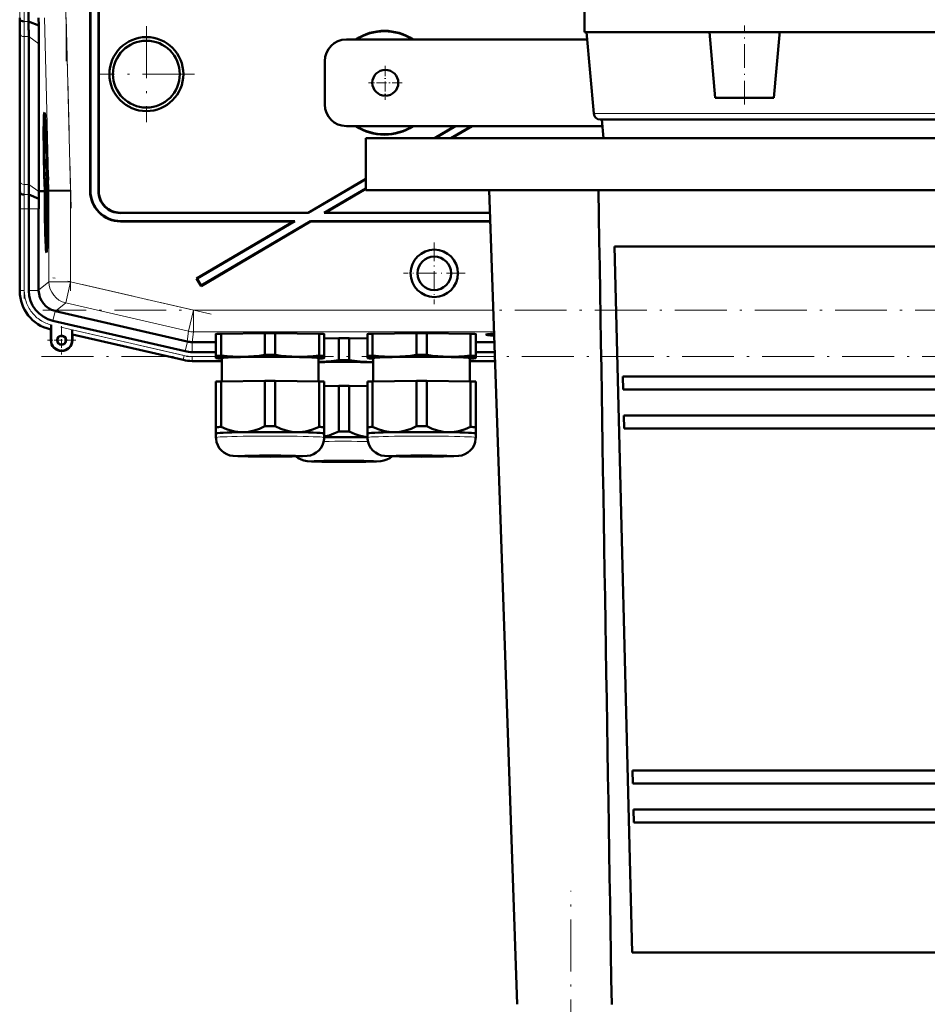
# Model space of a CAD drawing. Extents: x -1976 to 2357, y -1746 to 636.
# Tile 52 of 55: x 1622 to 1832, y 97 to 325. Entities that reach past the tile are written whole.
import ezdxf

# ---------------------------------------------------------------- set-up
doc = ezdxf.new("R2010")
doc.units = 0
doc.linetypes.add('DASHDOT', pattern=[18.5, 12, -3, 0.5, -3])

msp = doc.modelspace()

# ---------------------------------------------------------------- linework, layer by layer
at = {"color": 7, "linetype": 'DASHDOT', "lineweight": 18}
for p, q in [((1633.03, 435.27), (1633.03, 315.31)), ((1623.38, 320.26), (1623.38, 430.32)), ((1632.92, 329.52), (1634.19, 281.3)), ((1651.59, 323.39), (1651.59, 301.19)), ((1662.69, 312.29), (1640.49, 312.29)), ((1634.08, 287.49), (1634.08, 262.22)), ((1623.38, 260.46), (1623.38, 283.03)), ((1666.56, 256.83), (1629.96, 265.28)), ((2044.69, 257.78), (1627.7, 257.78)), ((1631.83, 253.86), (1663.14, 246.63)), ((1627.35, 247.07), (2045.03, 247.07)), ((1749.67, -190.93), (1749.67, 123.71))]:
    msp.add_line(p, q, dxfattribs=at)
at = {"color": 7, "lineweight": 50}
for p, q in [((1638.59, 285.28), (1638.59, 374.29)), ((1638.66, 285.35), (1638.66, 374.36)), ((1640.52, 374.36), (1640.52, 285.22)), ((1640.59, 374.29), (1640.59, 285.29)), ((1626.72, 323.49), (1626.69, 325.29)), ((1752.79, 321.99), (1752.79, 326.99)), ((1626.72, 323.49), (1624.38, 324.46)), ((1622.34, 288.22), (1622.34, 322.36)), ((1622.34, 288.22), (1622.34, 322.36)), ((1624.4, 286.8), (1624.4, 320.95)), ((1763.01, 321.99), (1752.79, 321.99)), ((1754.93, 303.16), (1753.29, 321.99)), ((1781.69, 321.99), (1763.01, 321.99)), ((1783.02, 306.79), (1781.69, 321.99)), ((1781.69, 321.99), (1797.87, 321.99)), ((1796.57, 306.79), (1797.84, 321.36)), ((1797.84, 321.36), (1797.9, 321.99)), ((1874.71, 321.99), (1797.87, 321.99)), ((1626.75, 285.29), (1626.75, 319.28)), ((1753.43, 320.29), (1697.79, 320.29)), ((1692.79, 305.29), (1692.79, 315.29)), ((1796.57, 306.79), (1783.02, 306.79)), ((1628.08, 301.65), (1628.27, 301.71)), ((1697.79, 300.29), (1756.92, 300.29)), ((1722.89, 300.29), (1718.15, 297.49)), ((1723.03, 300.29), (1718.28, 297.49)), ((1726.69, 300.29), (1721.95, 297.49)), ((1726.83, 300.29), (1722.08, 297.49)), ((1756.54, 301.79), (1756.43, 301.79)), ((1756.54, 301.79), (1916.15, 301.79)), ((1757.17, 297.49), (1756.79, 301.79)), ((1702.29, 297.49), (1836.29, 297.49)), ((1702.29, 297.49), (1702.29, 285.49)), ((1766.85, 297.49), (1757.17, 297.49)), ((1915.42, 297.49), (1766.85, 297.49)), ((1628.56, 294.2), (1628.56, 293.35)), ((1628.56, 293.35), (1628.59, 293.35)), ((1628.57, 293.41), (1628.58, 293.61)), ((1628.57, 293.41), (1628.59, 293.41)), ((1628.59, 291.71), (1628.63, 291.71)), ((1628.61, 290.98), (1628.59, 291.71)), ((1628.63, 292.24), (1628.62, 292.58)), ((1628.63, 292.38), (1628.63, 292.24)), ((1628.63, 291.74), (1628.63, 291.42)), ((1628.63, 291.42), (1628.64, 291.47)), ((1628.63, 291.42), (1628.67, 291.42)), ((1628.64, 291.55), (1628.67, 291.55)), ((1628.64, 291.47), (1628.64, 291.55)), ((1628.64, 291.47), (1628.67, 291.48)), ((1628.69, 290.26), (1628.6, 289.17)), ((1628.6, 288.76), (1628.69, 289.85)), ((1628.6, 289.17), (1628.6, 288.76)), ((1628.6, 288.76), (1628.75, 288.76)), ((1628.61, 290.98), (1628.66, 290.98)), ((1628.62, 290.49), (1628.61, 290.98)), ((1628.62, 290.49), (1628.7, 290.49)), ((1628.66, 291.03), (1628.66, 290.54)), ((1628.66, 290.54), (1628.69, 290.54)), ((1628.69, 290.26), (1628.69, 290.49)), ((1628.69, 290.26), (1628.7, 290.26)), ((1628.69, 289.85), (1628.69, 290.26)), ((1628.69, 289.85), (1628.72, 289.85)), ((1628.7, 288.51), (1628.7, 288.76)), ((1628.09, 285.31), (1628.03, 287.27)), ((1628.08, 287.27), (1628.13, 285.31)), ((1628.18, 285.31), (1628.12, 287.28)), ((1628.63, 287.24), (1628.67, 287.25)), ((1628.65, 286.54), (1628.63, 287.24)), ((1628.64, 288.51), (1628.76, 288.52)), ((1628.65, 286.54), (1628.67, 286.54)), ((1628.65, 286.04), (1628.65, 286.54)), ((1628.67, 286.59), (1628.67, 286.09)), ((1628.67, 286.09), (1628.72, 286.49)), ((1628.68, 287.38), (1628.7, 287.38)), ((1628.71, 286.89), (1628.68, 286.7)), ((1628.69, 288.32), (1628.71, 286.89)), ((1628.71, 288.32), (1628.69, 288.32)), ((1628.71, 288.32), (1628.76, 288.32)), ((1628.72, 286.49), (1628.71, 288.32)), ((1628.72, 286.49), (1628.81, 286.49)), ((1628.79, 287.28), (1628.84, 285.32)), ((1628.87, 287.79), (1628.82, 287.79)), ((1628.82, 287.79), (1628.87, 287.79)), ((1628.85, 286.77), (1628.89, 286.77)), ((1628.89, 286.77), (1628.85, 286.77)), ((1628.88, 285.32), (1628.85, 286.77)), ((1628.89, 286.77), (1628.93, 285.32)), ((1702.29, 288.14), (1688.98, 280.29)), ((1702.29, 288.06), (1689, 280.22)), ((1622.4, 284.86), (1622.36, 285.29)), ((1626.72, 283.51), (1624.42, 284.46)), ((1627.71, 285.3), (1626.75, 285.29)), ((1626.75, 285.15), (1626.75, 285.29)), ((1628.09, 285.3), (1627.71, 285.3)), ((1628.13, 285.31), (1628.18, 285.31)), ((1628.63, 285.5), (1628.65, 282.98)), ((1628.64, 285.5), (1628.63, 285.5)), ((1628.64, 285.5), (1628.83, 285.5)), ((1628.66, 283.62), (1628.64, 285.5)), ((1628.65, 286.04), (1628.82, 286.05)), ((1628.67, 286.09), (1628.82, 286.1)), ((1628.71, 285.45), (1628.83, 285.45)), ((1628.74, 284.27), (1628.83, 284.27)), ((1628.84, 285.32), (1628.88, 285.32)), ((1629.08, 285.32), (1628.93, 285.32)), ((1634.08, 285.39), (1629.08, 285.32)), ((1702.29, 285.9), (1692.66, 280.22)), ((1702.29, 285.82), (1692.92, 280.29)), ((1702.29, 285.49), (1836.29, 285.49)), ((1737.29, 97.49), (1730.79, 285.49)), ((1628.65, 282.98), (1628.82, 282.98)), ((1628.66, 283.03), (1628.73, 283.03)), ((1628.66, 282.44), (1628.66, 281.9)), ((1628.76, 282.44), (1628.66, 282.44)), ((1628.68, 283.92), (1628.73, 283.92)), ((1628.72, 283.53), (1628.73, 283.03)), ((1628.73, 283.03), (1628.82, 283.03)), ((1628.76, 282.44), (1628.82, 282.44)), ((1628.77, 281.63), (1628.76, 282.44)), ((1622.34, 262.14), (1622.34, 281.15)), ((1624.4, 262.34), (1624.4, 281.15)), ((1626.7, 262.43), (1626.7, 281.15)), ((1628.66, 281.9), (1628.75, 281.9)), ((1628.75, 281.9), (1628.67, 280.87)), ((1628.67, 280.87), (1628.68, 280.3)), ((1628.68, 280.3), (1628.77, 279.31)), ((1628.69, 280.59), (1628.7, 280.78)), ((1628.69, 280.59), (1628.79, 280.59)), ((1628.71, 280.41), (1628.69, 280.59)), ((1628.7, 280.78), (1628.77, 281.63)), ((1628.78, 279.65), (1628.71, 280.41)), ((1628.77, 281.63), (1628.81, 281.63)), ((1689, 280.22), (1645.52, 280.22)), ((1688.98, 280.29), (1645.59, 280.29)), ((1689, 280.22), (1688.98, 280.29)), ((1692.66, 280.22), (1692.92, 280.29)), ((1730.97, 280.22), (1692.66, 280.22)), ((1730.97, 280.29), (1692.92, 280.29)), ((1628.69, 279.28), (1628.69, 278.74)), ((1628.77, 279.28), (1628.69, 279.28)), ((1628.69, 278.74), (1628.76, 278.74)), ((1645.59, 278.29), (1685.59, 278.29)), ((1645.66, 278.36), (1685.85, 278.36)), ((1685.59, 278.29), (1663.19, 265.08)), ((1685.85, 278.36), (1663.29, 265.06)), ((1689.53, 278.29), (1664.21, 263.36)), ((1689.51, 278.36), (1664.24, 263.45)), ((1685.59, 278.29), (1685.85, 278.36)), ((1689.51, 278.36), (1731.04, 278.36)), ((1689.53, 278.29), (1689.51, 278.36)), ((1689.53, 278.29), (1731.04, 278.29)), ((1628.5, 272.85), (1628.7, 272.8)), ((1759.73, 272.49), (1912.86, 272.49)), ((1759.73, 272.49), (1763.82, 109.49)), ((1663.29, 265.06), (1663.19, 265.08)), ((1663.19, 265.08), (1664.21, 263.36)), ((1663.29, 265.06), (1664.24, 263.45)), ((1626.7, 262.43), (1626.7, 262.34)), ((1664.24, 263.45), (1664.21, 263.36)), ((1630.49, 257.58), (1630.58, 257.56)), ((1630.58, 257.56), (1661.05, 250.53)), ((1660.54, 248.29), (1629.97, 255.34)), ((1629.51, 253.33), (1629.31, 253.38)), ((1629.55, 253.36), (1629.51, 253.33)), ((1629.51, 250.83), (1629.51, 253.33)), ((1629.58, 254), (1629.57, 253.67)), ((1629.58, 250.83), (1629.58, 254.38)), ((1629.58, 254.38), (1629.58, 254)), ((1634.44, 253.26), (1634.44, 250.83)), ((1668.86, 252.33), (1678.99, 252.48)), ((1678.99, 247.43), (1678.99, 252.48)), ((1681.36, 252.48), (1691.49, 252.33)), ((1681.36, 247.43), (1681.36, 252.48)), ((1703.86, 252.33), (1713.99, 252.48)), ((1713.99, 247.43), (1713.99, 252.48)), ((1716.36, 252.48), (1726.49, 252.33)), ((1716.36, 247.43), (1716.36, 252.48)), ((1634.51, 252.18), (1634.47, 252.22)), ((1660.08, 246.28), (1634.51, 252.18)), ((1660.08, 246.28), (1634.51, 252.18)), ((1634.51, 252.18), (1634.51, 250.83)), ((1662.16, 250.4), (1662.17, 250.4)), ((1662.17, 250.4), (1667.67, 250.4)), ((1667.67, 247.23), (1667.67, 252.28)), ((1668.86, 247.28), (1668.86, 252.33)), ((1691.49, 247.28), (1691.49, 252.33)), ((1692.67, 247.23), (1692.67, 252.28)), ((1692.67, 251.23), (1696.04, 251.29)), ((1696.04, 246.24), (1696.04, 251.29)), ((1698.41, 251.29), (1702.67, 251.22)), ((1698.41, 246.24), (1698.41, 251.29)), ((1702.67, 247.23), (1702.67, 252.28)), ((1703.86, 247.28), (1703.86, 252.33)), ((1726.49, 247.28), (1726.49, 252.33)), ((1727.67, 247.23), (1727.67, 252.28)), ((1727.67, 250.4), (1732, 250.4)), ((1662.16, 248.1), (1667.67, 248.1)), ((1727.67, 248.1), (1732.08, 248.1)), ((1669.02, 246.04), (1662.16, 246.04)), ((1662.16, 246.04), (1669.02, 246.04)), ((1667.67, 247.23), (1667.67, 246.73)), ((1667.67, 246.73), (1667.67, 246.71)), ((1667.73, 246.69), (1667.67, 246.71)), ((1669.02, 241.34), (1669.02, 246.73)), ((1691.32, 246.73), (1691.32, 241.34)), ((1692.61, 246.69), (1692.67, 246.71)), ((1692.67, 246.73), (1692.67, 247.23)), ((1692.67, 246.71), (1692.67, 246.73)), ((1702.67, 247.23), (1702.67, 246.73)), ((1702.67, 246.73), (1702.67, 246.71)), ((1702.73, 246.69), (1702.67, 246.71)), ((1704.02, 241.34), (1704.02, 246.73)), ((1726.32, 246.73), (1726.32, 241.34)), ((1726.32, 246.04), (1732.15, 246.04)), ((1726.32, 246.04), (1732.15, 246.04)), ((1727.61, 246.69), (1727.67, 246.71)), ((1727.67, 246.73), (1727.67, 247.23)), ((1727.67, 246.71), (1727.67, 246.73)), ((1667.67, 241.28), (1667.67, 230.78)), ((1668.86, 241.34), (1678.99, 241.49)), ((1668.86, 241.34), (1668.86, 230.83)), ((1678.99, 241.49), (1678.99, 230.98)), ((1681.36, 241.49), (1691.49, 241.34)), ((1681.36, 241.49), (1681.36, 230.98)), ((1691.49, 241.34), (1691.49, 230.83)), ((1692.67, 241.28), (1692.67, 230.78)), ((1702.67, 241.28), (1702.67, 230.78)), ((1703.86, 241.34), (1713.99, 241.49)), ((1703.86, 241.34), (1703.86, 230.83)), ((1713.99, 241.49), (1713.99, 230.98)), ((1716.36, 241.49), (1726.49, 241.34)), ((1716.36, 241.49), (1716.36, 230.98)), ((1726.49, 241.34), (1726.49, 230.83)), ((1727.67, 241.28), (1727.67, 230.78)), ((1761.68, 242.49), (1761.75, 239.49)), ((1761.68, 242.49), (1910.9, 242.49)), ((1692.67, 240.24), (1696.04, 240.29)), ((1696.04, 240.29), (1696.04, 229.78)), ((1698.41, 240.29), (1702.67, 240.22)), ((1698.41, 240.29), (1698.41, 229.78)), ((1761.75, 239.49), (1910.83, 239.49)), ((1761.9, 233.49), (1761.97, 230.49)), ((1761.9, 233.49), (1910.68, 233.49)), ((1667.67, 230.78), (1667.67, 229.32)), ((1692.67, 229.32), (1692.67, 230.78)), ((1702.67, 230.78), (1702.67, 229.32)), ((1727.67, 229.32), (1727.67, 230.78)), ((1761.97, 230.49), (1910.61, 230.49)), ((1667.67, 228.37), (1667.67, 229.32)), ((1692.67, 229.32), (1692.67, 228.37)), ((1692.67, 229.32), (1692.67, 229.32)), ((1692.67, 229.32), (1692.67, 229.32)), ((1702.67, 228.37), (1702.67, 229.32)), ((1727.67, 229.32), (1727.67, 228.37)), ((1727.67, 229.32), (1727.67, 229.32)), ((1727.67, 229.32), (1727.67, 229.32)), ((1763.91, 151.49), (1763.98, 148.49)), ((1763.91, 151.49), (1908.68, 151.49)), ((1763.98, 148.49), (1908.6, 148.49)), ((1764.13, 142.49), (1764.2, 139.49)), ((1764.13, 142.49), (1908.46, 142.49)), ((1764.2, 139.49), (1908.38, 139.49)), ((1763.82, 109.49), (1908.77, 109.49))]:
    msp.add_line(p, q, dxfattribs=at)
at = {"color": 7, "lineweight": 18}
for p, q in [((1628.04, 325.31), (1629.08, 285.32)), ((1634.08, 285.39), (1633.03, 325.37)), ((1624.38, 324.46), (1623.35, 324.46)), ((1622.38, 321.63), (1622.38, 287.49)), ((1624.4, 320.95), (1623.38, 320.95)), ((1623.38, 286.8), (1623.38, 320.95)), ((1626.75, 319.28), (1624.4, 320.95)), ((1755.05, 303.16), (1754.93, 303.16)), ((1764.89, 303.16), (1755.05, 303.16)), ((1917.65, 303.16), (1764.89, 303.16)), ((1624.4, 286.8), (1623.38, 286.8)), ((1626.75, 285.15), (1624.4, 286.8)), ((1622.36, 285.29), (1622.32, 285.29)), ((1624.42, 284.46), (1623.4, 284.46)), ((1629.08, 285.32), (1629.08, 264.33)), ((1634.08, 264.33), (1634.08, 285.39)), ((1638.59, 285.28), (1638.66, 285.35)), ((1640.59, 285.29), (1640.52, 285.22)), ((1622.38, 281.15), (1622.34, 281.15)), ((1623.38, 281.15), (1622.38, 281.15)), ((1622.38, 262.34), (1622.38, 281.15)), ((1623.38, 281.15), (1624.4, 281.15)), ((1623.38, 262.34), (1623.38, 281.15)), ((1626.7, 281.15), (1624.4, 281.15)), ((1645.52, 280.22), (1645.59, 280.29)), ((1645.59, 278.29), (1645.66, 278.36)), ((1629.08, 264.33), (1626.7, 262.43)), ((1629.08, 264.33), (1634.08, 264.33)), ((1634.08, 264.33), (1632.96, 259.46)), ((1662.44, 257.78), (1634.08, 264.33)), ((1622.38, 262.34), (1622.34, 262.34)), ((1622.38, 262.34), (1623.38, 262.34)), ((1626.7, 262.34), (1624.4, 262.34)), ((1630.58, 257.56), (1632.96, 259.46)), ((1661.32, 252.91), (1632.96, 259.46)), ((1630.49, 257.58), (1629.97, 255.34)), ((1662.44, 257.78), (1661.32, 252.91)), ((1662.44, 257.78), (1662.44, 252.78)), ((1662.44, 257.78), (1731.75, 257.78)), ((1629.52, 253.37), (1629.51, 253.33)), ((1629.55, 253.36), (1629.52, 253.37)), ((1660.31, 247.28), (1634.44, 253.26)), ((1661.32, 252.91), (1661.05, 250.53)), ((1662.17, 250.4), (1662.44, 252.78)), ((1731.92, 252.78), (1662.44, 252.78)), ((1629.58, 250.83), (1629.51, 250.83)), ((1634.44, 250.83), (1634.51, 250.83)), ((1634.47, 252.22), (1660.09, 246.31)), ((1661.06, 250.53), (1660.54, 248.29)), ((1662.16, 250.4), (1662.16, 248.1)), ((1660.09, 246.31), (1660.08, 246.28)), ((1660.09, 246.31), (1660.31, 247.28)), ((1662.16, 247.07), (1667.67, 247.07)), ((1662.16, 246.07), (1662.16, 247.07)), ((1662.16, 246.07), (1669.02, 246.07)), ((1662.16, 246.07), (1662.16, 246.04)), ((1726.32, 246.07), (1732.15, 246.07)), ((1727.67, 247.07), (1732.12, 247.07))]:
    msp.add_line(p, q, dxfattribs=at)
at = {"color": 7, "linetype": 'DASHDOT', "lineweight": 18, "ltscale": 0.456}
msp.add_line((1789.79, 305.27), (1789.79, 323.51), dxfattribs=at)
at = {"color": 7, "linetype": 'DASHDOT', "lineweight": 18, "ltscale": 0.195001}
for p, q in [((1706.79, 314.19), (1706.79, 306.39)), ((1710.69, 310.29), (1702.89, 310.29))]:
    msp.add_line(p, q, dxfattribs=at)
at = {"color": 7, "linetype": 'DASHDOT', "lineweight": 18, "ltscale": 0.355368}
msp.add_line((1718.1, 273.4), (1718.1, 259.18), dxfattribs=at)
at = {"color": 7, "linetype": 'DASHDOT', "lineweight": 18, "ltscale": 0.355365}
msp.add_line((1725.21, 266.29), (1711, 266.29), dxfattribs=at)
at = {"color": 7, "linetype": 'DASHDOT', "lineweight": 18, "ltscale": 0.1625}
for p, q in [((1632.01, 254.08), (1632.01, 247.58)), ((1635.26, 250.83), (1628.76, 250.83))]:
    msp.add_line(p, q, dxfattribs=at)
at = {"color": 7, "lineweight": 50}
for points in [[(1628.6, 292.96), (1628.59, 292.91), (1628.58, 292.75), (1628.58, 291.69)], [(1628.58, 291.69), (1628.6, 290.63), (1628.62, 290.49)], [(1628.59, 291.71), (1628.59, 292.4), (1628.6, 292.45), (1628.6, 292.47)], [(1628.61, 292.85), (1628.6, 292.94), (1628.6, 292.96)], [(1628.6, 292.47), (1628.61, 292.45), (1628.62, 292.22), (1628.63, 291.74)], [(1628.64, 288.51), (1628.63, 288.4), (1628.62, 288.22)], [(1628.62, 287.24), (1628.64, 286.18), (1628.65, 286.04)], [(1628.63, 287.24), (1628.63, 287.91), (1628.64, 288.02)], [(1628.68, 287.38), (1628.65, 288.42), (1628.65, 288.49), (1628.64, 288.51)], [(1628.64, 288.02), (1628.66, 287.91), (1628.67, 287.25)], [(1628.71, 285.45), (1628.69, 285.27), (1628.67, 284.38)], [(1628.68, 283.92), (1628.7, 284.88), (1628.71, 284.94), (1628.71, 284.96)], [(1628.74, 284.27), (1628.72, 285.23), (1628.71, 285.41), (1628.71, 285.45)], [(1628.71, 284.96), (1628.72, 284.84), (1628.73, 284.26)], [(1628.73, 284.26), (1628.73, 283.59), (1628.72, 283.54), (1628.72, 283.53)], [(1628.73, 283.03), (1628.75, 283.54), (1628.74, 284.27)], [(1629.57, 253.67), (1629.55, 253.38), (1629.55, 253.36), (1629.55, 253.36)], [(1673.92, 247.01), (1672.74, 247.01), (1671.57, 247.05), (1670.22, 247.14), (1668.86, 247.28)], [(1678.99, 247.43), (1677.7, 247.27), (1676.44, 247.14), (1675.18, 247.05), (1673.92, 247.01)], [(1686.42, 247.01), (1685.17, 247.05), (1683.91, 247.14), (1682.64, 247.27), (1681.36, 247.43)], [(1691.49, 247.28), (1690.12, 247.14), (1688.78, 247.05), (1687.6, 247.01), (1686.42, 247.01)], [(1703.47, 245.81), (1702.21, 245.85), (1700.96, 245.94), (1699.69, 246.07), (1698.41, 246.24)], [(1708.92, 247.01), (1707.74, 247.01), (1706.57, 247.05), (1705.22, 247.14), (1703.86, 247.28)], [(1713.99, 247.43), (1712.7, 247.27), (1711.44, 247.14), (1710.18, 247.05), (1708.92, 247.01)], [(1721.42, 247.01), (1720.17, 247.05), (1718.91, 247.14), (1717.64, 247.27), (1716.36, 247.43)], [(1726.49, 247.28), (1725.12, 247.14), (1723.78, 247.05), (1722.6, 247.01), (1721.42, 247.01)], [(1673.92, 229.61), (1673.3, 229.62), (1672.68, 229.67), (1672.03, 229.77), (1671.38, 229.91), (1670.12, 230.3), (1668.86, 230.83)], [(1678.99, 230.98), (1677.73, 230.41), (1676.47, 229.99), (1675.82, 229.83), (1675.17, 229.71), (1674.55, 229.64), (1673.92, 229.61)], [(1686.42, 229.61), (1685.8, 229.64), (1685.18, 229.71), (1684.53, 229.83), (1683.88, 229.99), (1682.62, 230.41), (1681.36, 230.98)], [(1691.49, 230.83), (1690.23, 230.3), (1688.97, 229.91), (1688.32, 229.77), (1687.67, 229.67), (1687.05, 229.62), (1686.42, 229.61)], [(1696.04, 229.78), (1694.92, 229.27), (1693.8, 228.87), (1692.67, 228.59)], [(1702.67, 228.45), (1701.72, 228.6), (1700.77, 228.83), (1699.82, 229.15), (1699.12, 229.45), (1698.41, 229.78)], [(1708.92, 229.61), (1708.3, 229.62), (1707.68, 229.67), (1707.03, 229.77), (1706.38, 229.91), (1705.12, 230.3), (1703.86, 230.83)], [(1713.99, 230.98), (1712.73, 230.41), (1711.47, 229.99), (1710.82, 229.83), (1710.17, 229.71), (1709.55, 229.64), (1708.92, 229.61)], [(1721.42, 229.61), (1720.8, 229.64), (1720.18, 229.71), (1719.53, 229.83), (1718.88, 229.99), (1717.62, 230.41), (1716.36, 230.98)], [(1726.49, 230.83), (1725.23, 230.3), (1723.97, 229.91), (1723.32, 229.77), (1722.67, 229.67), (1722.05, 229.62), (1721.42, 229.61)], [(1680.17, 223.92), (1675.1, 223.96), (1672.7, 224.04), (1671.63, 224.11), (1670.86, 224.25), (1670.17, 224.5), (1669.5, 224.88), (1668.92, 225.37), (1668.43, 225.95), (1668.06, 226.61), (1667.81, 227.32), (1667.68, 228.07), (1667.67, 228.37)], [(1680.17, 223.92), (1685.25, 223.96), (1687.65, 224.04), (1688.72, 224.11), (1689.48, 224.25), (1690.18, 224.5), (1690.84, 224.88), (1691.43, 225.37), (1691.91, 225.95), (1692.29, 226.61), (1692.54, 227.32), (1692.66, 228.07), (1692.67, 228.37)], [(1715.17, 223.92), (1710.1, 223.96), (1707.7, 224.04), (1706.63, 224.11), (1705.86, 224.25), (1705.17, 224.5), (1704.5, 224.88), (1703.92, 225.37), (1703.43, 225.95), (1703.06, 226.61), (1702.81, 227.32), (1702.68, 228.07), (1702.67, 228.37)], [(1715.17, 223.92), (1720.25, 223.96), (1722.65, 224.04), (1723.72, 224.11), (1724.48, 224.25), (1725.18, 224.5), (1725.84, 224.88), (1726.43, 225.37), (1726.91, 225.95), (1727.29, 226.61), (1727.54, 227.32), (1727.66, 228.07), (1727.67, 228.37)], [(1697.22, 222.72), (1692.14, 222.76), (1689.74, 222.84), (1688.73, 222.91), (1688, 223.03), (1687.32, 223.26), (1686.65, 223.61), (1686.17, 223.98)], [(1697.22, 222.72), (1702.32, 222.76), (1704.72, 222.84), (1705.73, 222.91), (1706.47, 223.04), (1707.16, 223.27), (1707.82, 223.63), (1708.31, 224.01)]]:
    msp.add_lwpolyline(points, dxfattribs=at)
for centre, radius in [((1651.59, 312.29), 8.54), ((1651.59, 312.29), 7.72), ((1706.79, 310.29), 3), ((1718.1, 266.29), 5.47), ((1718.1, 266.29), 3.88), ((1632.01, 250.83), 1.07), ((1632.01, 250.83), 1)]:
    msp.add_circle(centre, radius, dxfattribs=at)
at = {"color": 7, "lineweight": 18}
for centre, radius, start, end in [((1238.77, 329.33), 383.61, 359.3319, 0.0146), ((1204.58, 329.33), 418.8, 359.3343, 0.0144), ((1393.28, 321.35), 229.1, 0.0694, 0.8776), ((1373.46, 320.64), 249.92, 0.0689, 0.8746), ((1813.29, 287.71), 190.91, 180.0672, 180.8551), ((1793.36, 287), 169.99, 180.0672, 180.857), ((1943.21, 281.22), 320.83, 179.3498, 180.013), ((1909, 281.21), 285.63, 179.3484, 180.0131), ((1631.59, 262.34), 9.21, 179.995, 257.0049), ((1631.55, 262.34), 8.17, 179.9533, 198.521), ((1631.52, 262.31), 8.13, 198.374, 217.9741), ((1631.54, 262.29), 8.15, 217.7959, 237.3863), ((1631.58, 262.32), 8.18, 237.2765, 255.8645), ((1662.44, 257.78), 5, 257, 270), ((1662.16, 255.29), 9.21, 257.0008, 269.9996), ((1662.16, 255.27), 8.2, 256.9878, 270.0122)]:
    msp.add_arc(centre, radius, start, end, dxfattribs=at)
at = {"color": 7, "lineweight": 50}
for centre, radius, start, end in [((1204.33, 329.33), 420.07, 359.3362, 0.0142), ((1414.98, 322.11), 207.36, 0.0695, 0.8788), ((1373.89, 320.65), 250.51, 0.0685, 0.8723), ((1325.36, 318.93), 301.39, 0.0679, 0.8668), ((1706.59, 310.29), 12, 56.4427, 123.5573), ((1706.59, 310.29), 11.9, 57.2111, 122.7889), ((1697.79, 315.29), 5, 90, 180), ((1697.79, 305.29), 5, 180, 270), ((1756.43, 303.29), 1.5, 185, 270), ((1628.13, 301.59), 0.0805, 131.3824, 175.1607), ((1706.59, 310.29), 12, 236.4427, 303.5573), ((1706.59, 310.29), 11.9, 237.2111, 302.7889), ((1628.44, 293.4), 0.129, 340.7839, 4.1342), ((1655.63, 291.83), 26.99, 179.3878, 180.6002), ((1625.79, 291.27), 2.88, 355.3642, 0.8659), ((1623.72, 290.92), 4.95, 355.5549, 0.5649), ((1415.12, 288.47), 207.22, 359.1215, 359.9313), ((1834.99, 288.47), 212.65, 180.0672, 180.8563), ((1793.7, 287), 169.29, 180.0674, 180.8603), ((1659.19, 287.64), 30.57, 178.907, 180.7397), ((1610.72, 286.99), 17.96, 358.714, 0.8172), ((1595.32, 287.07), 33.37, 359.353, 0.5324), ((1274.75, 281.23), 347.59, 359.9857, 0.6685), ((1979.67, 281.23), 357.33, 179.3489, 180.0131), ((1908.81, 281.21), 284.4, 179.3457, 180.0134), ((1741.52, 282.16), 114.81, 178.509, 179.3265), ((1570.41, 284.88), 58.27, 358.7578, 359.5115), ((1645.59, 285.28), 6.99, 179.9842, 270.0158), ((1645.66, 285.35), 6.99, 179.9842, 270.0158), ((1645.52, 285.21), 5, 179.9843, 270.0157), ((1645.59, 285.28), 5, 179.9843, 270.0157), ((299792.47, 5035.19), 298074.27, 180.9130274, 180.9491727), ((1827.1, 281.2), 200.39, 179.3393, 180.0144), ((1628.53, 283.02), 0.129, 340.7839, 4.1342), ((1606.74, 283.95), 21.94, 357.5981, 359.9187), ((1631.33, 262.14), 8.99, 179.9916, 257.0084), ((1631.59, 262.34), 7.18, 179.9917, 257.0084), ((1631.7, 262.44), 5, 181.055, 255.9535), ((1632.01, 250.83), 2.5, 180, 360), ((1632.01, 250.83), 2.43, 180, 360), ((1662.16, 255.29), 7.19, 257.0007, 269.9996), ((1662.16, 255.29), 9.25, 257.0008, 269.9996), ((1662.16, 255.29), 9.25, 257.0007, 269.9996), ((1690.22, 284.93), 39.13, 271.6211, 278.5521), ((1704, 280.84), 35.03, 269.1343, 270.0373)]:
    msp.add_arc(centre, radius, start, end, dxfattribs=at)
for centre, major_axis, ratio, start_param, end_param in [((1623.35, 324.87), (1, 0), 0.414255, 3.173659, 4.709544), ((1628.45, 287.3), (-0.42, 16.16), 0.026173, 6.280576, 7.855052), ((1628.45, 287.3), (-0.42, 16.16), 0.026173, 4.741634, 6.280576), ((1628.46, 287.21), (0.38, -14.44), 0.026173, 3.226889, 4.707021), ((1628.46, 287.21), (0.38, -14.44), 0.026173, 1.609988, 3.148207), ((1628.45, 287.3), (-0.33, 12.78), 0.026173, 6.282843, 7.855052), ((1628.45, 287.3), (-0.33, 12.78), 0.026173, 4.710405, 6.280451), ((1623.4, 284.87), (1, 0), 0.414215, 3.173659, 4.709549), ((1628.49, 287.28), (0.14, -16.16), 0.026177, 4.834429, 4.834737), ((1628.51, 287.27), (0, -16.16), 0.026176, 4.834208, 6.285691), ((1628.51, 287.31), (0, 14.46), 0.026176, 1.709834, 3.133726), ((1628.51, 287.27), (0, -12.78), 0.026176, 4.866384, 6.285706), ((1628.51, 287.31), (0, 14.46), 0.026176, 3.133726, 4.574036), ((1628.51, 287.27), (0, -16.16), 0.026176, 0.002506, 1.449971), ((1628.51, 287.27), (0, -12.78), 0.026176, 0.00252, 1.417487), ((1628.97, 287.28), (0.09, -10.11), 0.026177, 4.834336, 4.888689), ((1628.97, 287.28), (0.09, -10.11), 0.026177, 5.150868, 5.21111), ((1634.47, 253.25), (0, -1.03), 0.034024, 4.704525, 6.240414), ((1680.17, 252.12), (13.8, 0), 0.026177, 1.484737, 1.656856), ((1715.17, 252.12), (13.8, 0), 0.026177, 1.484737, 1.656856), ((1662.17, 255.4), (4.97, -0.57), 0.999653, 4.598982, 4.823231), ((1680.17, 252.12), (13.8, 0), 0.026177, 2.531934, 2.704054), ((1680.17, 252.12), (13.8, 0), 0.026177, 0.437539, 0.609658), ((1697.22, 250.93), (13.8, 0), 0.026177, 1.484737, 1.656856), ((1715.17, 252.12), (13.8, 0), 0.026177, 2.531934, 2.704054), ((1715.17, 252.12), (13.8, 0), 0.026177, 0.437539, 0.609658), ((1750.17, 252.12), (-20.18, 0), 0.026177, 5.840809, 6.280911), ((1750.17, 252.12), (-20.18, 0), 0.026177, 6.280911, 6.727363), ((1680.17, 247.07), (-13.8, 0), 0.026177, 5.673527, 5.845646), ((1680.17, 246.73), (12.5, 0), 0.026177, 6.185296, 9.424778), ((1680.17, 246.73), (12.5, 0), 0.026177, 3.141593, 3.239482), ((1680.17, 246.73), (12.5, 0), 0.026177, 3.239482, 3.610643), ((1680.17, 246.73), (11.15, 0), 0.026177, 0, 3.141593), ((1680.17, 247.07), (-13.8, 0), 0.026177, 4.626329, 4.798449), ((1680.17, 246.73), (12.5, 0), 0.026177, 5.814135, 6.185296), ((1697.22, 245.53), (12.5, 0), 0.026177, 0.995399, 2.062164), ((1697.22, 245.53), (11.15, 0), 0.026177, 0.914669, 2.12817), ((1680.17, 247.07), (-13.8, 0), 0.026177, 3.579132, 3.751251), ((1697.22, 245.88), (-13.8, 0), 0.026177, 4.626329, 4.798449), ((1715.17, 247.07), (-13.8, 0), 0.026177, 5.673527, 5.845646), ((1715.17, 246.73), (12.5, 0), 0.026177, 6.185296, 9.424778), ((1715.17, 246.73), (12.5, 0), 0.026177, 3.141593, 3.239482), ((1715.17, 246.73), (12.5, 0), 0.026177, 3.239482, 3.610643), ((1715.17, 246.73), (11.15, 0), 0.026177, 0, 3.141593), ((1715.17, 247.07), (-13.8, 0), 0.026177, 4.626329, 4.798449), ((1715.17, 246.73), (12.5, 0), 0.026177, 5.814135, 6.185296), ((1715.17, 247.07), (-13.8, 0), 0.026177, 3.579132, 3.751251), ((1680.17, 241.13), (13.8, 0), 0.026177, 2.531934, 2.704054), ((1680.17, 241.13), (13.8, 0), 0.026177, 1.484737, 1.656856), ((1680.17, 241.13), (13.8, 0), 0.026177, 0.437539, 0.609658), ((1715.17, 241.13), (13.8, 0), 0.026177, 2.531934, 2.704054), ((1715.17, 241.13), (13.8, 0), 0.026177, 1.484737, 1.656856), ((1715.17, 241.13), (13.8, 0), 0.026177, 0.437539, 0.609658), ((1697.22, 239.93), (13.8, 0), 0.026177, 1.484737, 1.656856), ((1680.17, 230.62), (-13.8, 0), 0.026177, 5.673527, 5.845646), ((1680.17, 229.32), (12.5, 0), 0.026177, 0, 3.141593), ((1680.17, 230.62), (-13.8, 0), 0.026177, 4.626329, 4.798449), ((1680.17, 230.62), (-13.8, 0), 0.026177, 3.579132, 3.751251), ((1697.22, 229.42), (-13.8, 0), 0.026177, 4.626329, 4.798449), ((1715.17, 230.62), (-13.8, 0), 0.026177, 5.673527, 5.845646), ((1715.17, 229.32), (12.5, 0), 0.026177, 0, 3.141593), ((1715.17, 230.62), (-13.8, 0), 0.026177, 4.626329, 4.798449), ((1715.17, 230.62), (-13.8, 0), 0.026177, 3.579132, 3.751251), ((1697.22, 228.12), (12.5, 0), 0.026177, 1.119461, 1.943175), ((1680.17, 224.13), (3.5, 0), 0.026177, 0, 3.141593), ((1680.17, 224.13), (3.5, 0), 0.026177, 3.141593, 6.283185), ((1697.22, 222.93), (3.5, 0), 0.026177, 0, 3.141593), ((1697.22, 222.93), (3.5, 0), 0.026177, 3.141593, 6.283185), ((1715.17, 224.13), (3.5, 0), 0.026177, 0, 3.141593), ((1715.17, 224.13), (3.5, 0), 0.026177, 3.141593, 6.283185)]:
    msp.add_ellipse(centre, major_axis=major_axis, ratio=ratio, start_param=start_param, end_param=end_param, dxfattribs=at)
at = {"color": 7, "lineweight": 18}
for centre, major_axis, ratio, start_param, end_param in [((1623.38, 321.65), (-1, 0), 0.707107, 0.034907, 1.570796), ((1623.38, 287.51), (-1, 0), 0.707107, 0.034907, 1.570796), ((1634.08, 264.33), (-3.11, 3.91), 0.999441, 0.899117, 2.242476), ((1680.17, 228.37), (12.5, 0), 0.026177, 1.047198, 3.141593), ((1680.17, 228.37), (12.5, 0), 0.026177, 0, 1.047198), ((1697.22, 227.17), (12.5, 0), 0.026177, 1.11074, 1.951397), ((1715.17, 228.37), (12.5, 0), 0.026177, 1.047198, 3.141593), ((1715.17, 228.37), (12.5, 0), 0.026177, 0, 1.047198), ((1680.17, 224.13), (8.26, 0), 0.026177, 1.570796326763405, 7.853981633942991), ((1697.22, 222.93), (8.26, 0), 0.026177, 1.570796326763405, 7.853981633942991), ((1715.17, 224.13), (8.26, 0), 0.026177, 1.570796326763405, 7.853981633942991)]:
    msp.add_ellipse(centre, major_axis=major_axis, ratio=ratio, start_param=start_param, end_param=end_param, dxfattribs=at)

doc.saveas('drawing.dxf')
